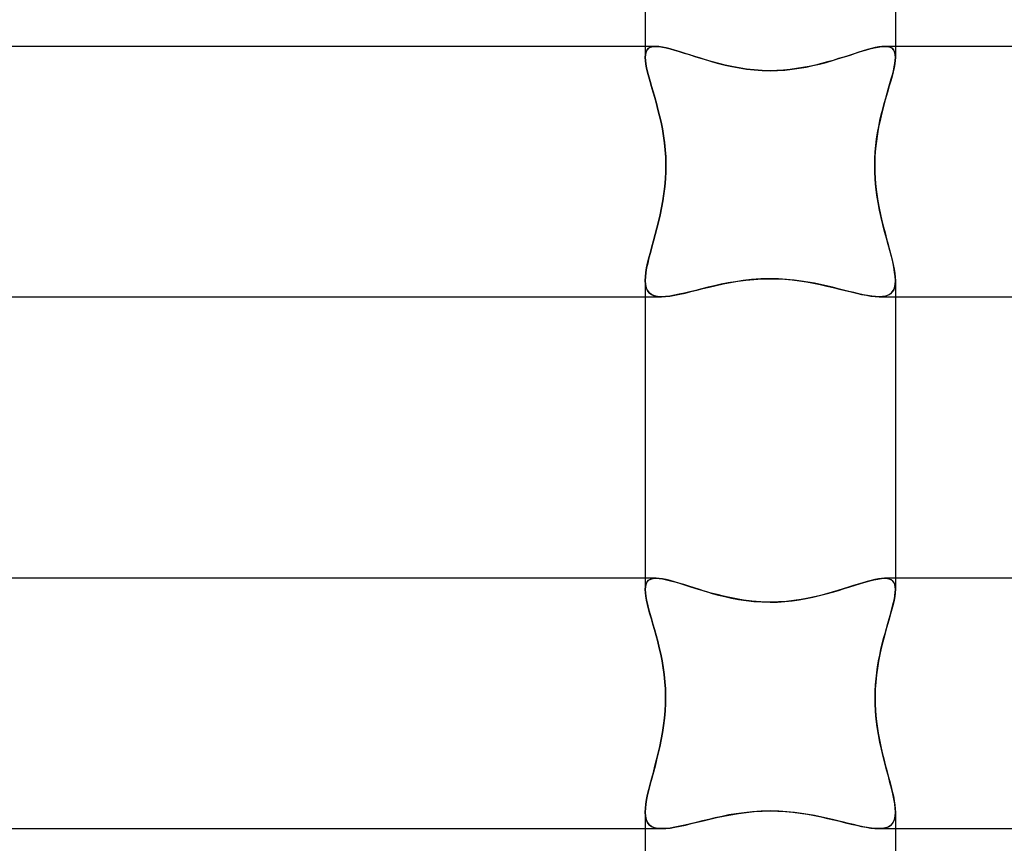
# Model space of a CAD drawing. Header units: millimetres. Extents: x -232 to 232, y -2 to 170.
# Tile 12 of 33: x -12 to 4, y 8 to 21. Entities that reach past the tile are written whole.
import ezdxf

# ---------------------------------------------------------------- set-up
doc = ezdxf.new("R2010")
doc.units = ezdxf.units.MM
doc.layers.add('HIDDEN', color=7, linetype='Continuous')
doc.layers.add('THICK', color=7, linetype='Continuous')

msp = doc.modelspace()

# ---------------------------------------------------------------- linework, layer by layer
at = {"layer": 'HIDDEN'}
for p, q in [((-1.829, 21), (-2, 21)), ((-1.97, 20.944), (-1.987, 20.911)), ((-1.987, 20.911), (-1.97, 20.944)), ((-1.946, 20.969), (-1.97, 20.944)), ((-1.97, 20.944), (-1.946, 20.969)), ((-1.914, 20.987), (-1.946, 20.969)), ((-1.946, 20.969), (-1.914, 20.987)), ((-1.875, 20.997), (-1.914, 20.987)), ((-1.914, 20.987), (-1.875, 20.997)), ((-1.829, 21), (-1.875, 20.997)), ((-1.875, 20.997), (-1.829, 21)), ((-1.78, 20.997), (-1.829, 21)), ((-1.829, 21), (-1.78, 20.997)), ((-1.725, 20.99), (-1.78, 20.997)), ((-1.78, 20.997), (-1.725, 20.99)), ((-1.665, 20.977), (-1.725, 20.99)), ((-1.725, 20.99), (-1.665, 20.978)), ((-1.665, 20.978), (-1.6, 20.961)), ((-1.6, 20.961), (-1.665, 20.977)), ((-1.53, 20.942), (-1.6, 20.961)), ((-1.6, 20.961), (-1.53, 20.942)), ((-1.455, 20.919), (-1.53, 20.942)), ((-1.53, 20.942), (-1.455, 20.919)), ((1.443, 20.916), (1.521, 20.939)), ((1.555, 20.949), (1.487, 20.929)), ((1.521, 20.939), (1.593, 20.96)), ((1.619, 20.966), (1.555, 20.949)), ((1.593, 20.96), (1.661, 20.976)), ((1.678, 20.98), (1.619, 20.966)), ((1.661, 20.976), (1.723, 20.989)), ((1.733, 20.991), (1.678, 20.98)), ((1.723, 20.989), (1.779, 20.997)), ((1.783, 20.998), (1.733, 20.991)), ((1.779, 20.997), (1.829, 21)), ((1.828, 21), (1.783, 20.998)), ((1.875, 20.997), (1.828, 21)), ((1.829, 21), (1.875, 20.997)), ((2, 21), (1.829, 21)), ((1.875, 20.997), (1.914, 20.987)), ((1.914, 20.986), (1.875, 20.997)), ((1.914, 20.987), (1.946, 20.969)), ((1.946, 20.969), (1.914, 20.986)), ((1.946, 20.969), (1.97, 20.944)), ((1.97, 20.944), (1.946, 20.969)), ((1.97, 20.944), (1.987, 20.911)), ((1.987, 20.911), (1.97, 20.944)), ((-1.997, 20.871), (-2, 20.824)), ((-2, 20.824), (-1.997, 20.871)), ((-1.997, 20.773), (-2, 20.824)), ((-1.987, 20.911), (-1.997, 20.871)), ((-1.997, 20.871), (-1.987, 20.911)), ((-1.376, 20.894), (-1.455, 20.919)), ((-1.455, 20.919), (-1.376, 20.894)), ((-1.293, 20.867), (-1.376, 20.894)), ((-1.376, 20.894), (-1.293, 20.868)), ((-1.293, 20.868), (-1.207, 20.84)), ((-1.206, 20.839), (-1.293, 20.867)), ((-1.207, 20.84), (-1.116, 20.811)), ((-1.115, 20.811), (-1.206, 20.839)), ((-1.116, 20.811), (-1.022, 20.783)), ((-1.021, 20.782), (-1.115, 20.811)), ((-1.022, 20.783), (-0.925, 20.754)), ((-0.924, 20.754), (-1.021, 20.782)), ((0.994, 20.774), (1.092, 20.804)), ((1.092, 20.804), (1.003, 20.777)), ((1.092, 20.804), (1.186, 20.833)), ((1.177, 20.83), (1.092, 20.804)), ((1.26, 20.857), (1.177, 20.83)), ((1.186, 20.833), (1.276, 20.862)), ((1.339, 20.882), (1.26, 20.857)), ((1.276, 20.862), (1.362, 20.89)), ((1.415, 20.906), (1.339, 20.882)), ((1.362, 20.89), (1.443, 20.916)), ((1.487, 20.929), (1.415, 20.906)), ((1.987, 20.911), (1.997, 20.871)), ((1.997, 20.871), (1.987, 20.911)), ((1.997, 20.871), (2, 20.824)), ((2, 20.824), (1.997, 20.871)), ((2, 20.824), (1.997, 20.774)), ((-1.99, 20.717), (-1.997, 20.773)), ((-1.978, 20.655), (-1.99, 20.717)), ((-1.962, 20.588), (-1.978, 20.655)), ((-0.925, 20.754), (-0.826, 20.727)), ((-0.824, 20.727), (-0.924, 20.754)), ((-0.826, 20.727), (-0.722, 20.702)), ((-0.721, 20.701), (-0.824, 20.727)), ((-0.722, 20.702), (-0.613, 20.678)), ((-0.613, 20.677), (-0.721, 20.701)), ((-0.613, 20.678), (-0.5, 20.656)), ((-0.499, 20.656), (-0.613, 20.677)), ((-0.5, 20.656), (-0.381, 20.638)), ((-0.381, 20.638), (-0.499, 20.656)), ((-0.258, 20.624), (-0.381, 20.638)), ((-0.381, 20.638), (-0.258, 20.624)), ((-0.13, 20.615), (-0.258, 20.624)), ((-0.258, 20.624), (-0.13, 20.615)), ((0.211, 20.621), (0.106, 20.615)), ((0.117, 20.615), (0.232, 20.622)), ((0.316, 20.63), (0.211, 20.621)), ((0.232, 20.622), (0.347, 20.634)), ((0.419, 20.644), (0.316, 20.63)), ((0.347, 20.634), (0.46, 20.65)), ((0.522, 20.66), (0.419, 20.644)), ((0.46, 20.65), (0.572, 20.669)), ((0.623, 20.68), (0.522, 20.66)), ((0.572, 20.669), (0.682, 20.692)), ((0.721, 20.702), (0.623, 20.68)), ((0.682, 20.692), (0.789, 20.718)), ((0.818, 20.725), (0.721, 20.702)), ((0.789, 20.718), (0.893, 20.745)), ((0.912, 20.751), (0.818, 20.725)), ((0.893, 20.745), (0.994, 20.774)), ((1.003, 20.777), (0.912, 20.751)), ((1.979, 20.659), (1.964, 20.594)), ((1.99, 20.719), (1.979, 20.659)), ((1.997, 20.774), (1.99, 20.719)), ((-1.944, 20.516), (-1.962, 20.588)), ((-1.922, 20.439), (-1.944, 20.516)), ((0, 20.612), (-0.13, 20.615)), ((-0.13, 20.615), (0, 20.612)), ((0, 20.612), (0.117, 20.615)), ((0.106, 20.615), (0, 20.612)), ((1.946, 20.524), (1.925, 20.449)), ((1.964, 20.594), (1.946, 20.524)), ((-1.899, 20.357), (-1.922, 20.439)), ((-1.874, 20.271), (-1.899, 20.357)), ((1.902, 20.37), (1.878, 20.287)), ((1.925, 20.449), (1.902, 20.37)), ((-1.848, 20.182), (-1.874, 20.271)), ((-1.821, 20.088), (-1.848, 20.182)), ((1.853, 20.2), (1.827, 20.11)), ((1.878, 20.287), (1.853, 20.2)), ((-1.796, 19.991), (-1.821, 20.088)), ((-1.771, 19.891), (-1.796, 19.991)), ((1.802, 20.016), (1.777, 19.919)), ((1.827, 20.11), (1.802, 20.016)), ((-1.747, 19.788), (-1.771, 19.891)), ((1.777, 19.919), (1.754, 19.817)), ((-1.726, 19.681), (-1.747, 19.788)), ((-1.707, 19.572), (-1.726, 19.681)), ((1.731, 19.711), (1.712, 19.6)), ((1.754, 19.817), (1.731, 19.711)), ((-1.692, 19.461), (-1.707, 19.572)), ((1.712, 19.6), (1.695, 19.486)), ((-1.68, 19.347), (-1.692, 19.461)), ((1.682, 19.367), (1.673, 19.245)), ((1.695, 19.486), (1.682, 19.367)), ((-1.672, 19.232), (-1.68, 19.347)), ((-1.669, 19.117), (-1.672, 19.232)), ((1.673, 19.245), (1.669, 19.123)), ((-1.67, 19), (-1.669, 19.117)), ((1.669, 19.123), (1.67, 19)), ((-1.676, 18.881), (-1.67, 19)), ((1.67, 19), (1.677, 18.877)), ((-1.701, 18.646), (-1.687, 18.763)), ((-1.687, 18.763), (-1.676, 18.881)), ((1.677, 18.877), (1.687, 18.756)), ((1.687, 18.756), (1.702, 18.639)), ((-1.719, 18.531), (-1.701, 18.646)), ((1.702, 18.639), (1.72, 18.526)), ((-1.763, 18.307), (-1.74, 18.418)), ((-1.74, 18.418), (-1.719, 18.531)), ((1.72, 18.526), (1.74, 18.417)), ((-1.788, 18.199), (-1.763, 18.307)), ((1.74, 18.417), (1.762, 18.312)), ((1.762, 18.312), (1.785, 18.211)), ((-1.815, 18.094), (-1.788, 18.199)), ((1.785, 18.211), (1.81, 18.113)), ((1.81, 18.113), (1.835, 18.018)), ((-1.868, 17.893), (-1.841, 17.992)), ((-1.841, 17.992), (-1.815, 18.094)), ((1.835, 18.018), (1.859, 17.925)), ((-1.918, 17.707), (-1.894, 17.798)), ((-1.894, 17.798), (-1.868, 17.893)), ((1.859, 17.925), (1.884, 17.836)), ((1.884, 17.836), (1.907, 17.75)), ((-1.941, 17.62), (-1.918, 17.707)), ((1.907, 17.75), (1.929, 17.667)), ((1.929, 17.667), (1.949, 17.588)), ((-1.977, 17.459), (-1.961, 17.537)), ((-1.961, 17.537), (-1.941, 17.62)), ((1.949, 17.588), (1.966, 17.513)), ((1.966, 17.513), (1.98, 17.442)), ((-2, 17.258), (-1.997, 17.319)), ((-1.997, 17.319), (-1.989, 17.387)), ((-1.989, 17.387), (-1.977, 17.459)), ((1.98, 17.442), (1.991, 17.376)), ((1.991, 17.376), (1.998, 17.314)), ((-2, 17.258), (-1.996, 17.196)), ((-1.996, 17.196), (-2, 17.258)), ((-1.996, 17.196), (-1.985, 17.142)), ((-1.985, 17.142), (-1.996, 17.196)), ((-0.891, 17.174), (-0.995, 17.15)), ((-0.975, 17.154), (-0.867, 17.18)), ((-0.784, 17.198), (-0.891, 17.174)), ((-0.867, 17.18), (-0.755, 17.204)), ((-0.674, 17.22), (-0.784, 17.198)), ((-0.755, 17.204), (-0.638, 17.227)), ((-0.559, 17.24), (-0.674, 17.22)), ((-0.638, 17.227), (-0.517, 17.247)), ((-0.435, 17.259), (-0.559, 17.24)), ((-0.517, 17.247), (-0.391, 17.264)), ((-0.3, 17.274), (-0.435, 17.259)), ((-0.391, 17.264), (-0.262, 17.277)), ((-0.154, 17.284), (-0.3, 17.274)), ((-0.262, 17.277), (-0.131, 17.285)), ((0, 17.287), (-0.154, 17.284)), ((-0.131, 17.285), (0, 17.287)), ((0.132, 17.285), (0, 17.287)), ((0, 17.287), (0.117, 17.285)), ((0.117, 17.285), (0.234, 17.279)), ((0.258, 17.277), (0.132, 17.285)), ((0.234, 17.279), (0.351, 17.268)), ((0.379, 17.265), (0.258, 17.277)), ((0.351, 17.268), (0.466, 17.254)), ((0.494, 17.25), (0.379, 17.265)), ((0.466, 17.254), (0.58, 17.237)), ((0.602, 17.233), (0.494, 17.25)), ((0.58, 17.237), (0.69, 17.217)), ((0.705, 17.214), (0.602, 17.233)), ((0.69, 17.217), (0.799, 17.195)), ((0.803, 17.194), (0.705, 17.214)), ((0.799, 17.195), (0.904, 17.171)), ((0.899, 17.172), (0.803, 17.194)), ((0.993, 17.15), (0.899, 17.172)), ((0.904, 17.171), (1.006, 17.147)), ((1.985, 17.142), (1.996, 17.195)), ((1.997, 17.202), (1.988, 17.153)), ((1.996, 17.195), (2, 17.257)), ((2, 17.257), (1.997, 17.202)), ((1.998, 17.314), (2, 17.257)), ((-1.985, 17.142), (-1.965, 17.098)), ((-1.965, 17.097), (-1.985, 17.142)), ((-1.965, 17.098), (-1.937, 17.061)), ((-1.937, 17.061), (-1.965, 17.097)), ((-1.937, 17.061), (-1.9, 17.034)), ((-1.9, 17.034), (-1.937, 17.061)), ((-1.9, 17.034), (-1.855, 17.015)), ((-1.854, 17.015), (-1.9, 17.034)), ((-1.855, 17.015), (-1.801, 17.004)), ((-1.801, 17.004), (-1.854, 17.015)), ((-1.801, 17.004), (-1.738, 17)), ((-1.738, 17), (-1.801, 17.004)), ((-1.738, 17), (-1.675, 17.003)), ((-1.676, 17.003), (-1.738, 17)), ((-1.608, 17.01), (-1.676, 17.003)), ((-1.675, 17.003), (-1.605, 17.011)), ((-1.534, 17.022), (-1.608, 17.01)), ((-1.605, 17.011), (-1.529, 17.023)), ((-1.456, 17.038), (-1.534, 17.022)), ((-1.529, 17.023), (-1.448, 17.039)), ((-1.372, 17.056), (-1.456, 17.038)), ((-1.448, 17.039), (-1.363, 17.059)), ((-1.284, 17.078), (-1.372, 17.056)), ((-1.363, 17.059), (-1.272, 17.081)), ((-1.192, 17.101), (-1.284, 17.078)), ((-1.272, 17.081), (-1.177, 17.104)), ((-1.095, 17.125), (-1.192, 17.101)), ((-1.177, 17.104), (-1.078, 17.129)), ((-0.995, 17.15), (-1.095, 17.125)), ((-1.078, 17.129), (-0.975, 17.154)), ((1.083, 17.128), (0.993, 17.15)), ((1.006, 17.147), (1.104, 17.123)), ((1.171, 17.106), (1.083, 17.128)), ((1.104, 17.123), (1.199, 17.099)), ((1.255, 17.085), (1.171, 17.106)), ((1.199, 17.099), (1.29, 17.076)), ((1.336, 17.065), (1.255, 17.085)), ((1.29, 17.076), (1.376, 17.056)), ((1.413, 17.047), (1.336, 17.065)), ((1.376, 17.056), (1.459, 17.037)), ((1.486, 17.031), (1.413, 17.047)), ((1.459, 17.037), (1.536, 17.022)), ((1.556, 17.018), (1.486, 17.031)), ((1.536, 17.022), (1.609, 17.01)), ((1.621, 17.008), (1.556, 17.018)), ((1.609, 17.01), (1.677, 17.003)), ((1.682, 17.002), (1.621, 17.008)), ((1.677, 17.003), (1.738, 17)), ((1.738, 17), (1.682, 17.002)), ((1.794, 17.003), (1.738, 17)), ((1.738, 17), (1.8, 17.003)), ((1.843, 17.011), (1.794, 17.003)), ((1.8, 17.003), (1.854, 17.014)), ((1.885, 17.026), (1.843, 17.011)), ((1.854, 17.014), (1.9, 17.033)), ((1.921, 17.047), (1.885, 17.026)), ((1.9, 17.033), (1.937, 17.061)), ((1.95, 17.076), (1.921, 17.047)), ((1.937, 17.061), (1.965, 17.097)), ((1.973, 17.111), (1.95, 17.076)), ((1.965, 17.097), (1.985, 17.142)), ((1.988, 17.153), (1.973, 17.111)), ((-2, 17), (-1.738, 17)), ((1.738, 17), (2, 17)), ((-1.825, 12.5), (-2, 12.5)), ((-1.969, 12.443), (-1.987, 12.41)), ((-1.987, 12.41), (-1.969, 12.443)), ((-1.944, 12.469), (-1.969, 12.443)), ((-1.969, 12.443), (-1.945, 12.469)), ((-1.945, 12.469), (-1.912, 12.486)), ((-1.912, 12.486), (-1.944, 12.469)), ((-1.872, 12.497), (-1.912, 12.486)), ((-1.912, 12.486), (-1.872, 12.497)), ((-1.825, 12.5), (-1.872, 12.497)), ((-1.872, 12.497), (-1.825, 12.5)), ((-1.777, 12.497), (-1.825, 12.5)), ((-1.825, 12.5), (-1.776, 12.497)), ((-1.723, 12.49), (-1.777, 12.497)), ((-1.776, 12.497), (-1.721, 12.49)), ((-1.664, 12.479), (-1.723, 12.49)), ((-1.721, 12.49), (-1.661, 12.478)), ((-1.6, 12.463), (-1.664, 12.479)), ((-1.661, 12.478), (-1.596, 12.462)), ((-1.532, 12.445), (-1.6, 12.463)), ((-1.596, 12.462), (-1.526, 12.443)), ((-1.46, 12.423), (-1.532, 12.445)), ((-1.526, 12.443), (-1.452, 12.421)), ((1.44, 12.417), (1.517, 12.44)), ((1.548, 12.449), (1.479, 12.429)), ((1.517, 12.44), (1.59, 12.46)), ((1.613, 12.466), (1.548, 12.449)), ((1.59, 12.46), (1.657, 12.477)), ((1.673, 12.481), (1.613, 12.466)), ((1.657, 12.477), (1.719, 12.489)), ((1.729, 12.491), (1.673, 12.481)), ((1.719, 12.489), (1.775, 12.497)), ((1.779, 12.498), (1.729, 12.491)), ((1.775, 12.497), (1.825, 12.5)), ((1.825, 12.5), (1.779, 12.498)), ((1.825, 12.5), (1.872, 12.497)), ((1.867, 12.497), (1.825, 12.5)), ((2, 12.5), (1.825, 12.5)), ((1.903, 12.489), (1.867, 12.497)), ((1.872, 12.497), (1.913, 12.486)), ((1.934, 12.476), (1.903, 12.489)), ((1.913, 12.486), (1.945, 12.468)), ((1.958, 12.456), (1.934, 12.476)), ((1.945, 12.468), (1.97, 12.442)), ((1.977, 12.431), (1.958, 12.456)), ((1.97, 12.442), (1.987, 12.409)), ((-1.997, 12.369), (-2, 12.32)), ((-2, 12.32), (-1.997, 12.368)), ((-1.997, 12.269), (-2, 12.32)), ((-1.987, 12.41), (-1.997, 12.369)), ((-1.997, 12.368), (-1.987, 12.41)), ((-1.383, 12.399), (-1.46, 12.423)), ((-1.452, 12.421), (-1.373, 12.396)), ((-1.302, 12.374), (-1.383, 12.399)), ((-1.373, 12.396), (-1.291, 12.37)), ((-1.218, 12.347), (-1.302, 12.374)), ((-1.291, 12.37), (-1.205, 12.343)), ((-1.131, 12.32), (-1.218, 12.347)), ((-1.205, 12.343), (-1.115, 12.315)), ((-1.04, 12.292), (-1.131, 12.32)), ((-1.115, 12.315), (-1.022, 12.287)), ((-0.946, 12.265), (-1.04, 12.292)), ((-1.022, 12.287), (-0.927, 12.26)), ((0.892, 12.25), (0.992, 12.278)), ((1.08, 12.304), (0.991, 12.278)), ((0.992, 12.278), (1.09, 12.307)), ((1.167, 12.331), (1.08, 12.304)), ((1.09, 12.307), (1.183, 12.336)), ((1.25, 12.357), (1.167, 12.331)), ((1.183, 12.336), (1.273, 12.365)), ((1.33, 12.383), (1.25, 12.357)), ((1.273, 12.365), (1.359, 12.392)), ((1.407, 12.407), (1.33, 12.383)), ((1.359, 12.392), (1.44, 12.417)), ((1.479, 12.429), (1.407, 12.407)), ((1.99, 12.399), (1.977, 12.431)), ((1.987, 12.409), (1.997, 12.368)), ((1.998, 12.362), (1.99, 12.399)), ((1.997, 12.368), (2, 12.32)), ((2, 12.32), (1.997, 12.268)), ((2, 12.32), (1.998, 12.362)), ((-1.99, 12.213), (-1.997, 12.269)), ((-1.979, 12.151), (-1.99, 12.213)), ((-1.963, 12.084), (-1.979, 12.151)), ((-0.85, 12.239), (-0.946, 12.265)), ((-0.927, 12.26), (-0.828, 12.233)), ((-0.751, 12.214), (-0.85, 12.239)), ((-0.828, 12.233), (-0.726, 12.208)), ((-0.649, 12.191), (-0.751, 12.214)), ((-0.726, 12.208), (-0.62, 12.185)), ((-0.543, 12.17), (-0.649, 12.191)), ((-0.62, 12.185), (-0.507, 12.163)), ((-0.426, 12.15), (-0.543, 12.17)), ((-0.507, 12.163), (-0.388, 12.145)), ((-0.296, 12.134), (-0.426, 12.15)), ((-0.388, 12.145), (-0.264, 12.131)), ((-0.153, 12.123), (-0.296, 12.134)), ((-0.264, 12.131), (-0.134, 12.122)), ((0, 12.119), (-0.153, 12.123)), ((-0.134, 12.122), (0, 12.119)), ((0.131, 12.122), (0, 12.119)), ((0, 12.119), (0.117, 12.121)), ((0.117, 12.121), (0.233, 12.129)), ((0.257, 12.13), (0.131, 12.122)), ((0.233, 12.129), (0.347, 12.14)), ((0.378, 12.144), (0.257, 12.13)), ((0.347, 12.14), (0.46, 12.156)), ((0.493, 12.161), (0.378, 12.144)), ((0.46, 12.156), (0.572, 12.175)), ((0.603, 12.181), (0.493, 12.161)), ((0.572, 12.175), (0.681, 12.198)), ((0.706, 12.203), (0.603, 12.181)), ((0.681, 12.198), (0.788, 12.223)), ((0.803, 12.227), (0.706, 12.203)), ((0.788, 12.223), (0.892, 12.25)), ((0.898, 12.252), (0.803, 12.227)), ((0.991, 12.278), (0.898, 12.252)), ((1.978, 12.148), (1.962, 12.081)), ((1.99, 12.211), (1.978, 12.148)), ((1.997, 12.268), (1.99, 12.211)), ((-1.945, 12.012), (-1.963, 12.084)), ((-1.924, 11.935), (-1.945, 12.012)), ((1.944, 12.008), (1.923, 11.931)), ((1.962, 12.081), (1.944, 12.008)), ((-1.901, 11.854), (-1.924, 11.935)), ((-1.876, 11.769), (-1.901, 11.854)), ((1.899, 11.849), (1.875, 11.763)), ((1.923, 11.931), (1.899, 11.849)), ((-1.851, 11.68), (-1.876, 11.769)), ((-1.825, 11.587), (-1.851, 11.68)), ((1.849, 11.673), (1.823, 11.58)), ((1.875, 11.763), (1.849, 11.673)), ((-1.8, 11.49), (-1.825, 11.587)), ((1.823, 11.58), (1.798, 11.483)), ((-1.775, 11.39), (-1.8, 11.49)), ((-1.752, 11.287), (-1.775, 11.39)), ((1.774, 11.383), (1.751, 11.28)), ((1.798, 11.483), (1.774, 11.383)), ((-1.731, 11.181), (-1.752, 11.287)), ((-1.713, 11.072), (-1.731, 11.181)), ((1.751, 11.28), (1.73, 11.175)), ((-1.697, 10.961), (-1.713, 11.072)), ((1.712, 11.066), (1.697, 10.956)), ((1.73, 11.175), (1.712, 11.066)), ((-1.686, 10.847), (-1.697, 10.961)), ((1.697, 10.956), (1.686, 10.843)), ((-1.678, 10.732), (-1.686, 10.847)), ((-1.675, 10.617), (-1.678, 10.732)), ((1.678, 10.729), (1.675, 10.615)), ((1.686, 10.843), (1.678, 10.729)), ((-1.676, 10.5), (-1.675, 10.617)), ((1.675, 10.615), (1.676, 10.5)), ((-1.682, 10.382), (-1.676, 10.5)), ((1.676, 10.5), (1.682, 10.377)), ((-1.706, 10.149), (-1.692, 10.265)), ((-1.692, 10.265), (-1.682, 10.382)), ((1.682, 10.377), (1.693, 10.257)), ((1.693, 10.257), (1.707, 10.14)), ((-1.724, 10.035), (-1.706, 10.149)), ((1.707, 10.14), (1.725, 10.027)), ((-1.767, 9.812), (-1.744, 9.922)), ((-1.744, 9.922), (-1.724, 10.035)), ((1.725, 10.027), (1.745, 9.918)), ((1.745, 9.918), (1.767, 9.813)), ((-1.792, 9.704), (-1.767, 9.812)), ((1.767, 9.813), (1.79, 9.712)), ((-1.818, 9.599), (-1.792, 9.704)), ((1.79, 9.712), (1.814, 9.615)), ((1.814, 9.615), (1.838, 9.52)), ((-1.87, 9.399), (-1.844, 9.497)), ((-1.844, 9.497), (-1.818, 9.599)), ((1.838, 9.52), (1.862, 9.428)), ((-1.92, 9.213), (-1.896, 9.304)), ((-1.896, 9.304), (-1.87, 9.399)), ((1.862, 9.428), (1.886, 9.339)), ((1.886, 9.339), (1.909, 9.253)), ((-1.942, 9.126), (-1.92, 9.213)), ((1.909, 9.253), (1.93, 9.17)), ((1.93, 9.17), (1.95, 9.092)), ((-1.977, 8.965), (-1.961, 9.043)), ((-1.961, 9.043), (-1.942, 9.126)), ((1.95, 9.092), (1.967, 9.017)), ((1.967, 9.017), (1.981, 8.946)), ((-2, 8.763), (-1.997, 8.825)), ((-1.997, 8.825), (-1.989, 8.892)), ((-1.989, 8.892), (-1.977, 8.965)), ((1.981, 8.946), (1.991, 8.88)), ((1.991, 8.88), (1.998, 8.819)), ((1.998, 8.819), (2, 8.762)), ((-2, 8.763), (-1.996, 8.7)), ((-1.996, 8.7), (-2, 8.763)), ((-1.996, 8.7), (-1.985, 8.646)), ((-1.985, 8.645), (-1.996, 8.7)), ((-0.88, 8.673), (-0.984, 8.648)), ((-0.967, 8.652), (-0.859, 8.677)), ((-0.772, 8.696), (-0.88, 8.673)), ((-0.859, 8.677), (-0.746, 8.701)), ((-0.661, 8.718), (-0.772, 8.696)), ((-0.746, 8.701), (-0.629, 8.723)), ((-0.544, 8.738), (-0.661, 8.718)), ((-0.629, 8.723), (-0.508, 8.743)), ((-0.419, 8.755), (-0.544, 8.738)), ((-0.508, 8.743), (-0.384, 8.76)), ((-0.286, 8.769), (-0.419, 8.755)), ((-0.384, 8.76), (-0.256, 8.772)), ((-0.147, 8.779), (-0.286, 8.769)), ((-0.256, 8.772), (-0.128, 8.779)), ((0, 8.782), (-0.147, 8.779)), ((-0.128, 8.779), (0, 8.782)), ((0.135, 8.779), (0, 8.782)), ((0, 8.782), (0.121, 8.779)), ((0.121, 8.779), (0.241, 8.773)), ((0.264, 8.771), (0.135, 8.779)), ((0.241, 8.773), (0.362, 8.762)), ((0.386, 8.759), (0.264, 8.771)), ((0.362, 8.762), (0.479, 8.747)), ((0.5, 8.744), (0.386, 8.759)), ((0.479, 8.747), (0.594, 8.729)), ((0.607, 8.727), (0.5, 8.744)), ((0.594, 8.729), (0.705, 8.709)), ((0.707, 8.709), (0.607, 8.727)), ((0.705, 8.709), (0.812, 8.687)), ((0.804, 8.689), (0.707, 8.709)), ((0.899, 8.668), (0.804, 8.689)), ((0.812, 8.687), (0.916, 8.664)), ((0.992, 8.647), (0.899, 8.668)), ((0.916, 8.664), (1.015, 8.641)), ((1.984, 8.644), (1.996, 8.699)), ((1.997, 8.706), (1.988, 8.656)), ((1.996, 8.699), (2, 8.762)), ((2, 8.762), (1.997, 8.706)), ((-1.985, 8.646), (-1.965, 8.6)), ((-1.965, 8.6), (-1.985, 8.645)), ((-1.965, 8.6), (-1.936, 8.563)), ((-1.936, 8.563), (-1.965, 8.6)), ((-1.936, 8.563), (-1.899, 8.535)), ((-1.898, 8.534), (-1.936, 8.563)), ((-1.899, 8.535), (-1.852, 8.515)), ((-1.852, 8.515), (-1.898, 8.534)), ((-1.852, 8.515), (-1.797, 8.504)), ((-1.797, 8.504), (-1.852, 8.515)), ((-1.797, 8.504), (-1.733, 8.5)), ((-1.733, 8.5), (-1.797, 8.504)), ((-1.733, 8.5), (-1.669, 8.503)), ((-1.67, 8.503), (-1.733, 8.5)), ((-1.602, 8.51), (-1.67, 8.503)), ((-1.669, 8.503), (-1.599, 8.51)), ((-1.528, 8.522), (-1.602, 8.51)), ((-1.599, 8.51), (-1.524, 8.523)), ((-1.449, 8.537), (-1.528, 8.522)), ((-1.524, 8.523), (-1.443, 8.539)), ((-1.365, 8.556), (-1.449, 8.537)), ((-1.443, 8.539), (-1.356, 8.558)), ((-1.276, 8.577), (-1.365, 8.556)), ((-1.356, 8.558), (-1.266, 8.58)), ((-1.183, 8.6), (-1.276, 8.577)), ((-1.266, 8.58), (-1.17, 8.603)), ((-1.085, 8.624), (-1.183, 8.6)), ((-1.17, 8.603), (-1.071, 8.627)), ((-0.984, 8.648), (-1.085, 8.624)), ((-1.071, 8.627), (-0.967, 8.652)), ((1.081, 8.625), (0.992, 8.647)), ((1.015, 8.641), (1.111, 8.618)), ((1.168, 8.604), (1.081, 8.625)), ((1.111, 8.618), (1.203, 8.595)), ((1.251, 8.583), (1.168, 8.604)), ((1.203, 8.595), (1.292, 8.573)), ((1.332, 8.564), (1.251, 8.583)), ((1.292, 8.573), (1.377, 8.553)), ((1.408, 8.546), (1.332, 8.564)), ((1.377, 8.553), (1.458, 8.536)), ((1.481, 8.531), (1.408, 8.546)), ((1.458, 8.536), (1.534, 8.521)), ((1.551, 8.518), (1.481, 8.531)), ((1.534, 8.521), (1.606, 8.51)), ((1.616, 8.508), (1.551, 8.518)), ((1.606, 8.51), (1.672, 8.503)), ((1.677, 8.502), (1.616, 8.508)), ((1.672, 8.503), (1.733, 8.5)), ((1.733, 8.5), (1.677, 8.502)), ((1.789, 8.503), (1.733, 8.5)), ((1.733, 8.5), (1.796, 8.503)), ((1.839, 8.511), (1.789, 8.503)), ((1.796, 8.503), (1.851, 8.514)), ((1.883, 8.526), (1.839, 8.511)), ((1.851, 8.514), (1.897, 8.534)), ((1.919, 8.548), (1.883, 8.526)), ((1.897, 8.534), (1.935, 8.562)), ((1.949, 8.577), (1.919, 8.548)), ((1.935, 8.562), (1.964, 8.598)), ((1.972, 8.613), (1.949, 8.577)), ((1.964, 8.598), (1.984, 8.644)), ((1.988, 8.656), (1.972, 8.613)), ((-2, 8.5), (-1.733, 8.5)), ((1.733, 8.5), (2, 8.5))]:
    msp.add_line(p, q, dxfattribs=at)
at = {"layer": 'THICK'}
for p, q in [((-2, 25.752), (-2, 20.824)), ((2, 25.752), (2, 20.824)), ((-2, 21), (-186.241, 21)), ((186.241, 21), (2, 21)), ((-2, 20.824), (-1.997, 20.773)), ((1.998, 20.778), (2, 20.824)), ((-1.997, 20.773), (-1.99, 20.717)), ((-1.99, 20.717), (-1.978, 20.655)), ((-1.978, 20.655), (-1.962, 20.588)), ((1.968, 20.611), (1.981, 20.671)), ((1.981, 20.671), (1.991, 20.727)), ((1.991, 20.727), (1.998, 20.778)), ((-1.962, 20.588), (-1.944, 20.516)), ((-1.944, 20.516), (-1.922, 20.439)), ((1.913, 20.407), (1.934, 20.479)), ((1.934, 20.479), (1.952, 20.547)), ((1.952, 20.547), (1.968, 20.611)), ((-1.922, 20.439), (-1.899, 20.358)), ((-1.899, 20.358), (-1.874, 20.272)), ((1.868, 20.253), (1.891, 20.332)), ((1.891, 20.332), (1.913, 20.407)), ((-1.874, 20.272), (-1.848, 20.183)), ((-1.848, 20.183), (-1.822, 20.09)), ((1.821, 20.086), (1.845, 20.171)), ((1.845, 20.171), (1.868, 20.253)), ((-1.822, 20.09), (-1.796, 19.993)), ((-1.796, 19.993), (-1.771, 19.892)), ((1.774, 19.907), (1.797, 19.998)), ((1.797, 19.998), (1.821, 20.086)), ((-1.771, 19.892), (-1.747, 19.789)), ((1.753, 19.814), (1.774, 19.907)), ((-1.747, 19.789), (-1.726, 19.682)), ((-1.726, 19.682), (-1.707, 19.573)), ((1.715, 19.62), (1.733, 19.718)), ((1.733, 19.718), (1.753, 19.814)), ((-1.707, 19.573), (-1.692, 19.462)), ((1.687, 19.418), (1.699, 19.519)), ((1.699, 19.519), (1.715, 19.62)), ((-1.692, 19.462), (-1.68, 19.348)), ((1.677, 19.315), (1.687, 19.418)), ((-1.68, 19.348), (-1.672, 19.233)), ((-1.672, 19.233), (-1.669, 19.117)), ((1.669, 19.106), (1.671, 19.211)), ((1.671, 19.211), (1.677, 19.315)), ((-1.669, 19.117), (-1.67, 19)), ((1.67, 19), (1.669, 19.106)), ((-1.67, 19), (-1.676, 18.881)), ((1.677, 18.874), (1.67, 19)), ((-1.687, 18.763), (-1.701, 18.647)), ((-1.676, 18.881), (-1.687, 18.763)), ((1.688, 18.749), (1.677, 18.874)), ((1.704, 18.625), (1.688, 18.749)), ((-1.701, 18.647), (-1.719, 18.532)), ((1.724, 18.503), (1.704, 18.625)), ((-1.74, 18.418), (-1.763, 18.308)), ((-1.719, 18.532), (-1.74, 18.418)), ((1.747, 18.383), (1.724, 18.503)), ((-1.763, 18.308), (-1.788, 18.199)), ((1.772, 18.266), (1.747, 18.383)), ((1.8, 18.153), (1.772, 18.266)), ((-1.788, 18.199), (-1.815, 18.094)), ((1.828, 18.043), (1.8, 18.153)), ((-1.841, 17.992), (-1.868, 17.893)), ((-1.815, 18.094), (-1.841, 17.992)), ((1.856, 17.936), (1.828, 18.043)), ((-1.894, 17.798), (-1.918, 17.707)), ((-1.868, 17.893), (-1.894, 17.798)), ((1.884, 17.834), (1.856, 17.936)), ((1.911, 17.736), (1.884, 17.834)), ((-1.918, 17.707), (-1.941, 17.62)), ((1.935, 17.643), (1.911, 17.736)), ((1.957, 17.555), (1.935, 17.643)), ((-1.96, 17.537), (-1.977, 17.46)), ((-1.941, 17.62), (-1.96, 17.537)), ((1.975, 17.471), (1.957, 17.555)), ((-1.997, 17.319), (-2, 17.258)), ((-1.989, 17.387), (-1.997, 17.319)), ((-1.977, 17.46), (-1.989, 17.387)), ((1.988, 17.394), (1.975, 17.471)), ((1.997, 17.322), (1.988, 17.394)), ((2, 17.257), (1.997, 17.322)), ((-2, 17.257), (-2, 12.32)), ((2, 17.257), (2, 12.32)), ((-186.242, 17), (-2, 17)), ((2, 17), (186.242, 17)), ((-2, 12.5), (-186.616, 12.5)), ((186.616, 12.5), (2, 12.5)), ((-2, 12.32), (-1.997, 12.269)), ((1.998, 12.275), (2, 12.32)), ((-1.997, 12.269), (-1.99, 12.213)), ((-1.99, 12.213), (-1.979, 12.151)), ((-1.979, 12.151), (-1.963, 12.085)), ((1.971, 12.116), (1.983, 12.173)), ((1.983, 12.173), (1.992, 12.226)), ((1.992, 12.226), (1.998, 12.275)), ((-1.963, 12.085), (-1.945, 12.013)), ((-1.945, 12.013), (-1.924, 11.936)), ((1.92, 11.923), (1.939, 11.991)), ((1.939, 11.991), (1.956, 12.055)), ((1.956, 12.055), (1.971, 12.116)), ((-1.924, 11.936), (-1.901, 11.855)), ((-1.901, 11.855), (-1.877, 11.77)), ((1.879, 11.777), (1.9, 11.851)), ((1.9, 11.851), (1.92, 11.923)), ((-1.877, 11.77), (-1.851, 11.681)), ((-1.851, 11.681), (-1.825, 11.588)), ((1.834, 11.619), (1.856, 11.7)), ((1.856, 11.7), (1.879, 11.777)), ((-1.825, 11.588), (-1.8, 11.491)), ((-1.8, 11.491), (-1.775, 11.391)), ((1.79, 11.451), (1.812, 11.536)), ((1.812, 11.536), (1.834, 11.619)), ((-1.775, 11.391), (-1.752, 11.288)), ((1.749, 11.274), (1.769, 11.363)), ((1.769, 11.363), (1.79, 11.451)), ((-1.752, 11.288), (-1.731, 11.182)), ((-1.731, 11.182), (-1.713, 11.073)), ((1.715, 11.088), (1.731, 11.182)), ((1.731, 11.182), (1.749, 11.274)), ((-1.713, 11.073), (-1.698, 10.962)), ((1.701, 10.992), (1.715, 11.088)), ((-1.698, 10.962), (-1.686, 10.848)), ((1.682, 10.797), (1.69, 10.895)), ((1.69, 10.895), (1.701, 10.992)), ((-1.686, 10.848), (-1.678, 10.733)), ((-1.678, 10.733), (-1.675, 10.617)), ((1.677, 10.699), (1.682, 10.797)), ((-1.675, 10.617), (-1.676, 10.5)), ((1.675, 10.6), (1.677, 10.699)), ((1.676, 10.5), (1.675, 10.6)), ((-1.676, 10.5), (-1.682, 10.382)), ((1.683, 10.373), (1.676, 10.5)), ((-1.692, 10.266), (-1.706, 10.15)), ((-1.682, 10.382), (-1.692, 10.266)), ((1.694, 10.248), (1.683, 10.373)), ((1.71, 10.125), (1.694, 10.248)), ((-1.706, 10.15), (-1.723, 10.036)), ((1.729, 10.003), (1.71, 10.125)), ((-1.744, 9.924), (-1.767, 9.813)), ((-1.723, 10.036), (-1.744, 9.924)), ((1.752, 9.884), (1.729, 10.003)), ((-1.767, 9.813), (-1.791, 9.706)), ((1.777, 9.768), (1.752, 9.884)), ((1.804, 9.654), (1.777, 9.768)), ((-1.791, 9.706), (-1.817, 9.601)), ((1.831, 9.545), (1.804, 9.654)), ((-1.843, 9.499), (-1.87, 9.4)), ((-1.817, 9.601), (-1.843, 9.499)), ((1.859, 9.439), (1.831, 9.545)), ((-1.895, 9.305), (-1.919, 9.214)), ((-1.87, 9.4), (-1.895, 9.305)), ((1.887, 9.337), (1.859, 9.439)), ((1.913, 9.239), (1.887, 9.337)), ((-1.919, 9.214), (-1.941, 9.127)), ((1.937, 9.146), (1.913, 9.239)), ((1.958, 9.058), (1.937, 9.146)), ((-1.961, 9.044), (-1.977, 8.966)), ((-1.941, 9.127), (-1.961, 9.044)), ((1.975, 8.975), (1.958, 9.058)), ((1.989, 8.898), (1.975, 8.975)), ((-1.997, 8.825), (-2, 8.763)), ((-1.989, 8.893), (-1.997, 8.825)), ((-1.977, 8.966), (-1.989, 8.893)), ((1.997, 8.827), (1.989, 8.898)), ((2, 8.762), (1.997, 8.827)), ((-2, 8.762), (-2, 4)), ((2, 8.762), (2, 4)), ((-186.617, 8.5), (-2, 8.5)), ((2, 8.5), (186.617, 8.5))]:
    msp.add_line(p, q, dxfattribs=at)

doc.saveas('drawing.dxf')
